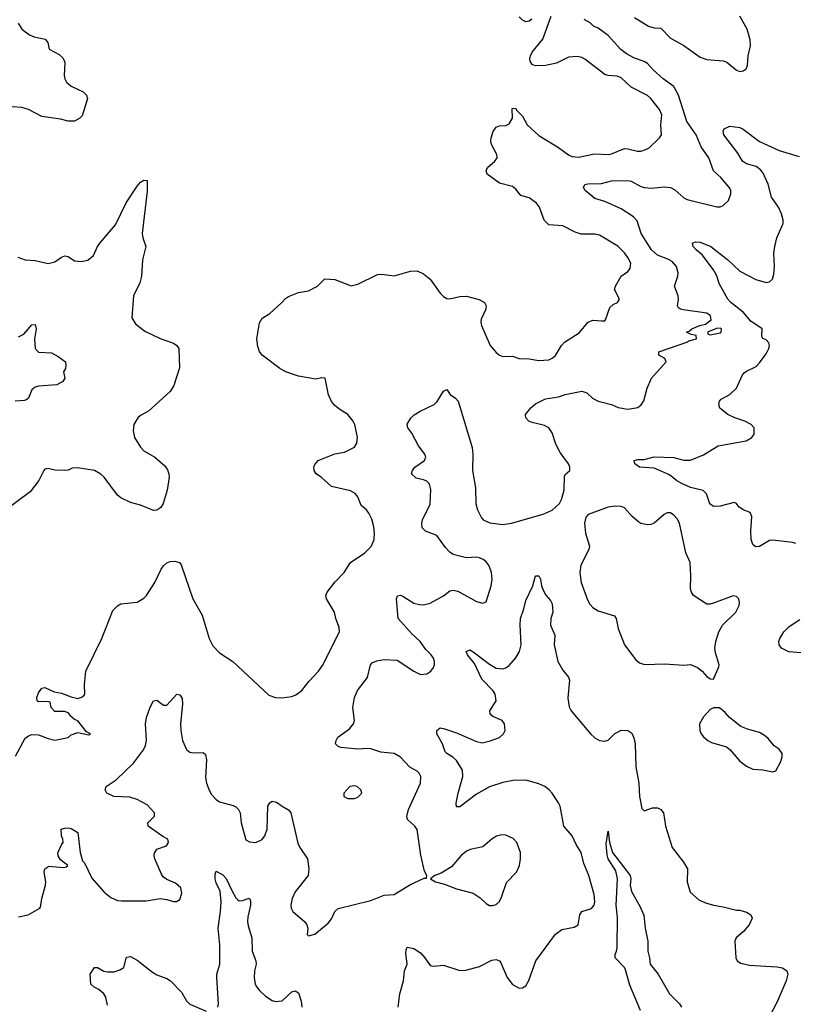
# Model space of a CAD drawing. Header units: inches. Extents: x 1449094 to 1618372, y 389908 to 534307.
# Tile 152 of 256: x 1514216 to 1518915, y 403627 to 409609. Entities that reach past the tile are written whole.
import ezdxf

# ---------------------------------------------------------------- set-up
doc = ezdxf.new("R2010")
doc.units = ezdxf.units.IN
doc.header["$MEASUREMENT"] = 0
doc.layers.add('B5410', color=7, linetype='Continuous')

msp = doc.modelspace()

# ---------------------------------------------------------------- linework, layer by layer
at = {"layer": 'B5410', "color": 5}
for points, elevation in [([(1514207.1, 409587.1), (1514230.3, 409550.3), (1514275.6, 409515.6), (1514303.9, 409503.9), (1514371, 409490), (1514387.3, 409470), (1514396, 409430), (1514456.5, 409396.5), (1514477.8, 409377.8), (1514490.2, 409350.2), (1514486.9, 409270), (1514490.3, 409250), (1514501.1, 409230), (1514530, 409204.9), (1514602.8, 409170), (1514622, 409150), (1514627.7, 409130), (1514625.2, 409114.8), (1514595.4, 409024.6), (1514582, 409010), (1514550, 408991.5), (1514510, 408991.1), (1514463.7, 409003.7), (1514350, 409021), (1514270, 409063.5), (1514230, 409075.7), (1514170, 409078.7)], 680), ([(1514190, 405134.8), (1514250, 405242.8), (1514270, 405258.8), (1514290, 405266.8), (1514330, 405264), (1514390, 405240.7), (1514430, 405230.8), (1514510, 405247.3), (1514530, 405264.7), (1514570, 405278), (1514636.4, 405263.6), (1514646, 405270), (1514622, 405282), (1514570, 405348), (1514550, 405358), (1514522, 405382), (1514515.3, 405395.3), (1514490, 405406), (1514430, 405406), (1514408, 405430), (1514402, 405462), (1514387.3, 405467.3), (1514330, 405465.2), (1514322, 405470), (1514320.9, 405490), (1514330, 405518.8), (1514350, 405547.3), (1514370, 405551.6), (1514426, 405526), (1514470, 405517), (1514530, 405494), (1514570, 405485.5), (1514602.5, 405497.5), (1514611.8, 405510), (1514609.4, 405570), (1514618, 405650), (1514715.6, 405850), (1514781.2, 406018.8), (1514810, 406048.4), (1514830, 406059.3), (1514930, 406070.6), (1514970, 406094), (1514986, 406110), (1515038, 406190), (1515076, 406270), (1515089.4, 406290), (1515110, 406308), (1515130, 406317.6), (1515159.2, 406319.2), (1515186.8, 406310), (1515196.5, 406296.5), (1515268.5, 406090), (1515324.9, 405990), (1515367.2, 405850), (1515390, 405804.9), (1515430, 405762), (1515510.4, 405710.4), (1515730, 405504), (1515770, 405490.6), (1515808.1, 405488.1), (1515870, 405496.4), (1515894, 405506), (1515930, 405533.4), (1515974, 405590), (1516031.6, 405650), (1516055.5, 405684.5), (1516158, 405890), (1516156.8, 405916.8), (1516137, 405970), (1516129.4, 406010), (1516079.8, 406090), (1516076.8, 406110), (1516083.5, 406130), (1516130, 406191.8), (1516188.2, 406250), (1516226.3, 406310), (1516313, 406370), (1516351.4, 406408.6), (1516368.6, 406451.4), (1516372.1, 406490), (1516367.3, 406527.3), (1516354.3, 406574.3), (1516338, 406610), (1516322.4, 406630), (1516290, 406657), (1516271, 406710), (1516254.3, 406730), (1516225.5, 406745.5), (1516110, 406773), (1516050, 406827.6), (1516017, 406850), (1516004.7, 406870), (1516003.5, 406890), (1516010, 406906.8), (1516030, 406930.3), (1516130, 406970.4), (1516190, 406980.3), (1516250, 407010.8), (1516263.9, 407036.1), (1516267.3, 407070), (1516252, 407150), (1516242, 407170), (1516210, 407209.2), (1516160.1, 407240.1), (1516130, 407265.2), (1516110, 407289.2), (1516091.8, 407330), (1516072.7, 407430), (1516050, 407431.8), (1516014.6, 407425.4), (1515910, 407442.2), (1515886, 407450), (1515833.2, 407470), (1515797.2, 407490), (1515688.7, 407570), (1515673.6, 407593.6), (1515663.2, 407623.2), (1515657.2, 407670), (1515672.9, 407767.1), (1515690, 407794.8), (1515735.6, 407824.4), (1515809.2, 407890), (1515830, 407914), (1515850, 407927.3), (1515910, 407950.7), (1515970, 407960.5), (1516026, 407990), (1516070, 408034.8), (1516130.4, 408030.4), (1516230, 407990.8), (1516270, 408001), (1516390, 408060.5), (1516416.6, 408063.4), (1516490, 408053.4), (1516590, 408080.7), (1516630, 408083), (1516670, 408063.8), (1516710, 408032.7), (1516770, 407948), (1516790, 407926), (1516810, 407914.4), (1516830, 407912.4), (1516890, 407927), (1516930, 407928.8), (1517007.8, 407907.8), (1517040.5, 407890), (1517050.3, 407870), (1517047, 407850), (1517020.2, 407790), (1517017.3, 407770), (1517021.5, 407750), (1517074.4, 407630), (1517110, 407586), (1517130, 407570.5), (1517150, 407563.1), (1517210, 407564.2), (1517250, 407550.4), (1517310, 407548.8), (1517370, 407538.3), (1517430, 407543.1), (1517450, 407552), (1517470, 407568.4), (1517506.9, 407630), (1517526, 407650), (1517614.6, 407705.4), (1517670, 407770.6), (1517697.2, 407782.8), (1517750, 407778.4), (1517770, 407779.3), (1517775.5, 407784.5), (1517800.7, 407859.3), (1517821.2, 407878.8), (1517847, 407890), (1517860.5, 407910), (1517829.7, 407970), (1517834.3, 407990), (1517869.7, 408050), (1517910, 408079.5), (1517923.7, 408096.3), (1517928.3, 408130), (1517910, 408162.9), (1517890, 408191.6), (1517850, 408233), (1517738.8, 408298.8), (1517710, 408305.1), (1517626.1, 408306.1), (1517590, 408316.9), (1517515.8, 408355.8), (1517430, 408362.8), (1517401.2, 408390), (1517374, 408470), (1517354.8, 408494.8), (1517310, 408526.2), (1517260.3, 408540.3), (1517230, 408578.7), (1517210, 408595.4), (1517130, 408614.7), (1517056.3, 408670), (1517049.7, 408690), (1517058, 408710), (1517102.9, 408750), (1517116.9, 408770), (1517115.1, 408790), (1517082.6, 408850), (1517078, 408870), (1517079.6, 408890), (1517091.3, 408928.7), (1517110, 408954.8), (1517130, 408963), (1517170, 408965.3), (1517190, 408976), (1517208.7, 409010), (1517208, 409070), (1517228.4, 409071.6), (1517236, 409056), (1517270, 409023), (1517299.3, 408970), (1517370, 408904.2), (1517490, 408832.9), (1517550, 408787.6), (1517570, 408778.3), (1517610, 408774.3), (1517707.3, 408792.7), (1517790.3, 408790.3), (1517810, 408793.6), (1517890, 408825.3), (1517910, 408824.9), (1517969.2, 408809.2), (1517990, 408810.3), (1518010, 408814.9), (1518039.6, 408830), (1518102.9, 408890), (1518114, 408910), (1518110.9, 408970), (1518115.8, 409030), (1518102.2, 409062.2), (1518050, 409129.6), (1518030, 409147.1), (1517930, 409199.2), (1517870, 409255.8), (1517845.3, 409265.3), (1517790, 409268.7), (1517770, 409275.6), (1517650, 409369.6), (1517630, 409379.6), (1517604.4, 409384.4), (1517550, 409381.3), (1517476, 409344), (1517410, 409329.8), (1517350, 409328.4), (1517330, 409335.6), (1517317.3, 409357.2), (1517315.1, 409370), (1517319.8, 409390), (1517329.1, 409410.9), (1517393.8, 409490), (1517444.8, 409630)], 680), ([(1514210, 404158.4), (1514268.7, 404170), (1514338, 404210), (1514343.1, 404216.9), (1514351.8, 404270), (1514373, 404350), (1514374.3, 404370), (1514366, 404430), (1514370, 404450.8), (1514393, 404467), (1514483.1, 404456.9), (1514499, 404461), (1514508, 404470), (1514464.5, 404504.5), (1514449.6, 404529.6), (1514447.8, 404547.8), (1514470, 404596), (1514481.2, 404610), (1514479, 404630), (1514469.4, 404650.6), (1514469.3, 404690), (1514490, 404697.3), (1514510, 404698.8), (1514530, 404694), (1514570, 404671.3), (1514582.8, 404550), (1514598.5, 404498.5), (1514610, 404486), (1514653.9, 404393.9), (1514730, 404308.4), (1514770, 404274.9), (1514810, 404258.4), (1514835.6, 404255.6), (1514985.4, 404254.6), (1515070, 404270.4), (1515110, 404264.4), (1515150, 404250.5), (1515169.5, 404250.5), (1515190, 404264), (1515201.5, 404301.5), (1515194.5, 404334.5), (1515162.7, 404362.7), (1515110, 404384.5), (1515090, 404399.3), (1515077.4, 404417.4), (1515037, 404510), (1515032.3, 404530), (1515034.8, 404545.2), (1515049, 404570), (1515108, 404590), (1515121.2, 404610), (1515117.2, 404630), (1515085.4, 404645.4), (1514997, 404710), (1514994.5, 404730), (1515034.7, 404770), (1515034.3, 404790), (1514990, 404838.3), (1514930, 404871), (1514885.7, 404885.7), (1514789.2, 404890), (1514746, 404910), (1514736, 404930), (1514741.2, 404950), (1514802.9, 404990), (1514907.3, 405092.7), (1514967.9, 405172.1), (1514980.3, 405199.7), (1514986.2, 405230), (1514980.5, 405330), (1514987.6, 405370), (1515008, 405432), (1515030, 405471.3), (1515050, 405474.8), (1515090, 405443.8), (1515110, 405443.8), (1515170, 405510.6), (1515190, 405506.8), (1515204.1, 405484.1), (1515205.7, 405450), (1515193, 405330), (1515195.2, 405290), (1515206, 405230), (1515230, 405174), (1515250, 405158), (1515270, 405154.4), (1515330, 405157.1), (1515345.1, 405145.1), (1515351.4, 405111.4), (1515344.4, 405004.4), (1515350.3, 404970.3), (1515367.4, 404927.4), (1515382.3, 404902.3), (1515410, 404870.7), (1515430, 404857.1), (1515513.8, 404833.8), (1515530, 404826), (1515546, 404810), (1515554.9, 404790), (1515562.4, 404730), (1515590, 404626.8), (1515613, 404613), (1515650, 404610.4), (1515690, 404628.8), (1515706.3, 404650), (1515719.2, 404690), (1515724.2, 404830), (1515735.1, 404850), (1515750, 404861.6), (1515775.8, 404855.8), (1515810, 404830.4), (1515849.1, 404809.1), (1515862.6, 404790), (1515906, 404606), (1515918.5, 404578.5), (1515964.4, 404510), (1515972.4, 404450), (1515968.2, 404410), (1515890.4, 404310), (1515870.5, 404270), (1515863, 404230), (1515866, 404210), (1515876.3, 404190), (1515947.5, 404127.5), (1515961, 404110), (1515966, 404090), (1515962, 404050), (1515970, 404042), (1516010, 404052), (1516090, 404118.8), (1516110, 404146), (1516129.7, 404190.4), (1516151.5, 404208.5), (1516350, 404258), (1516430, 404290.3), (1516490, 404294), (1516586.7, 404353.3), (1516672.7, 404392.7), (1516687.3, 404392.7), (1516688.7, 404410), (1516675.9, 404435.9), (1516652.9, 404532.9), (1516630, 404689.2), (1516616.3, 404710), (1516571.3, 404750), (1516567.7, 404767.7), (1516578.9, 404810), (1516651.3, 404970), (1516653, 405010), (1516643.6, 405030), (1516630, 405042.4), (1516586.7, 405066.7), (1516529.1, 405129.1), (1516491.2, 405151.2), (1516410, 405158.3), (1516350, 405178.4), (1516330, 405180.9), (1516270, 405177.5), (1516167.5, 405187.5), (1516150, 405192.7), (1516135.1, 405210), (1516138, 405230), (1516149.3, 405250), (1516219.3, 405300.7), (1516243.7, 405330), (1516249.5, 405350), (1516239.6, 405430), (1516249.7, 405490.3), (1516267.6, 405532.4), (1516328.2, 405611.8), (1516346.6, 405690), (1516358.3, 405701.7), (1516385.8, 405714.2), (1516430, 405721.3), (1516510, 405717.4), (1516610, 405650.8), (1516650, 405630.8), (1516690, 405634.8), (1516714, 405650), (1516730, 405672), (1516736, 405690), (1516736, 405710), (1516729.3, 405730), (1516715.1, 405750), (1516682.6, 405782.6), (1516649.4, 405830), (1516597.4, 405877.4), (1516515.3, 405970), (1516505.3, 406090), (1516511.5, 406108.5), (1516530, 406111.7), (1516550, 406103.2), (1516610, 406063.6), (1516645.1, 406054.9), (1516670, 406054.6), (1516710, 406063.7), (1516790.9, 406109.1), (1516830, 406138), (1516850, 406143), (1516877.6, 406137.6), (1516990, 406074.8), (1517030, 406062.8), (1517048.9, 406071.1), (1517079.5, 406170), (1517086.6, 406210), (1517081.6, 406250), (1517067.6, 406290), (1517050, 406315.1), (1517031.8, 406330), (1517010, 406338.7), (1516990, 406342.4), (1516930, 406339.4), (1516850, 406360.3), (1516830, 406373.6), (1516802.3, 406402.3), (1516750, 406474.7), (1516681.7, 406501.7), (1516661.2, 406521.2), (1516658.4, 406550), (1516663.6, 406570), (1516710, 406664.7), (1516714, 406754), (1516706.5, 406786.5), (1516690, 406804.5), (1516670, 406814), (1516624.2, 406824.2), (1516597.2, 406850), (1516602.7, 406870), (1516617.2, 406890), (1516676, 406930), (1516683.7, 406950), (1516677, 406970), (1516639.4, 407019.4), (1516597.6, 407097.6), (1516573.2, 407130), (1516569.2, 407150.8), (1516592.9, 407187.1), (1516612.9, 407207.1), (1516649.5, 407230.5), (1516733.2, 407270), (1516751.4, 407288.6), (1516790, 407351.3), (1516810, 407362), (1516830.5, 407330.5), (1516862.8, 407310), (1516879.3, 407290), (1516964.2, 407010), (1516969.1, 406969.1), (1516966.4, 406870), (1516984.7, 406764.7), (1516987.9, 406667.9), (1516997.1, 406630), (1517021.8, 406581.8), (1517032, 406570), (1517072.1, 406552.1), (1517150, 406541.5), (1517204.5, 406550), (1517395.1, 406604.9), (1517450.7, 406629.3), (1517495.6, 406670), (1517507.2, 406692.8), (1517523.5, 406750), (1517525.3, 406834.7), (1517530, 406846), (1517557.2, 406870), (1517558, 406890), (1517549.4, 406910), (1517498.4, 406978.4), (1517473.7, 407030), (1517450, 407099), (1517430, 407129.2), (1517403.3, 407143.3), (1517330, 407160.7), (1517309.3, 407170), (1517289.7, 407189.7), (1517289.6, 407210), (1517322, 407250), (1517350, 407274), (1517410, 407304.9), (1517490, 407316.5), (1517530, 407331.3), (1517630, 407351.5), (1517662, 407342), (1517696.3, 407310), (1517730, 407290.4), (1517810, 407270.4), (1517851.7, 407251.7), (1517910, 407243.1), (1517970, 407253), (1517991.4, 407268.6), (1518007.7, 407292.3), (1518026.9, 407370), (1518054, 407430), (1518143.7, 407530), (1518134, 407550), (1518098, 407570), (1518098, 407590), (1518268.7, 407650), (1518281.5, 407658.5), (1518328, 407670), (1518326, 407690), (1518295.3, 407695.3), (1518266, 407710), (1518283.1, 407716.9), (1518298, 407730), (1518348, 407750), (1518382, 407758), (1518415.4, 407784.6), (1518412.9, 407810), (1518390, 407825.1), (1518245.8, 407845.8), (1518229.5, 407849.5), (1518218.6, 407858.6), (1518212.7, 407870), (1518218.4, 407910), (1518215.6, 407930), (1518193.3, 407990), (1518214.2, 408050), (1518216.8, 408070), (1518205.3, 408110), (1518178.8, 408138.8), (1518153.5, 408153.5), (1518090, 408178.2), (1518053.3, 408210), (1517991.6, 408310), (1517966.2, 408386.2), (1517945, 408410), (1517870, 408459.3), (1517770, 408503.1), (1517710, 408521.8), (1517651.5, 408570), (1517641.5, 408590), (1517650, 408608), (1517667.7, 408612.3), (1517750, 408612.9), (1517810, 408628.8), (1517910, 408632.5), (1517930, 408627.7), (1517990, 408594.5), (1518010.9, 408589.1), (1518054, 408586), (1518130, 408593.8), (1518169.3, 408589.3), (1518195.3, 408575.3), (1518250, 408526.7), (1518270, 408515.3), (1518450, 408471.8), (1518470, 408472.4), (1518490, 408479.3), (1518520.7, 408510), (1518536.3, 408550), (1518535.8, 408570), (1518530, 408585.2), (1518474.3, 408650), (1518430.7, 408690.7), (1518401.5, 408770), (1518356.3, 408836.3), (1518325.8, 408910), (1518267.6, 408990), (1518218.4, 409150), (1518190, 409203.4), (1518125.2, 409250), (1518064.6, 409304.6), (1518030, 409343.4), (1518010, 409354.6), (1517950, 409374.1), (1517901.7, 409401.7), (1517868.4, 409428.3), (1517790, 409512.2), (1517730, 409556.3), (1517701.2, 409570), (1517681.2, 409590), (1517644.5, 409610)], 660), ([(1517328, 409612), (1517310, 409598.7), (1517290, 409596.3), (1517270, 409606), (1517250, 409626)], 680), ([(1517950, 409622.8), (1518035.5, 409570), (1518070, 409559.6), (1518110, 409557.1), (1518170, 409495.6), (1518250, 409452.3), (1518350, 409381.7), (1518390, 409367.4), (1518490, 409358), (1518511, 409350), (1518570, 409302.8), (1518590, 409294.8), (1518610, 409298.8), (1518629.4, 409310.6), (1518637, 409330), (1518641.3, 409390), (1518654.7, 409450), (1518653.3, 409486.7), (1518635.9, 409550), (1518589.7, 409630)], 660), ([(1518930, 406425.4), (1518910, 406432.9), (1518790, 406447.2), (1518770, 406444.4), (1518710, 406407.2), (1518685.3, 406405.3), (1518670, 406419.3), (1518659.7, 406450), (1518656.6, 406503.4), (1518662.4, 406590), (1518653.9, 406613.9), (1518610, 406631.8), (1518585.2, 406650), (1518570, 406669), (1518555.5, 406675.5), (1518470, 406653.3), (1518430, 406651.8), (1518407.4, 406667.4), (1518388.2, 406728.2), (1518367.7, 406747.7), (1518290, 406766.9), (1518246, 406785.9), (1518207.7, 406807.7), (1518162.9, 406842.9), (1518070, 406884.5), (1517982, 406890), (1517953.2, 406910), (1517949.2, 406930), (1517970, 406936.3), (1518010, 406936.4), (1518070, 406953.6), (1518190, 406948.6), (1518250, 406932.7), (1518290, 406932.9), (1518370, 406964.2), (1518459.5, 407020.5), (1518629.7, 407050.4), (1518662.7, 407070), (1518677, 407090), (1518677, 407130), (1518659.3, 407150), (1518621.2, 407170), (1518559.3, 407190), (1518518.4, 407210), (1518468.4, 407248.4), (1518462, 407270), (1518466.6, 407290), (1518477.6, 407302.4), (1518530, 407332), (1518569.7, 407370), (1518606.6, 407450), (1518617.2, 407462.8), (1518630, 407473.7), (1518690, 407502.4), (1518710, 407523), (1518750, 407577.6), (1518766, 407610), (1518770.8, 407630), (1518766.1, 407646.1), (1518750, 407663), (1518731.1, 407671.1), (1518723.3, 407683.3), (1518726.4, 407730), (1518657, 407777), (1518612.1, 407830), (1518536.3, 407890), (1518518, 407910), (1518465.1, 408005.1), (1518450, 408051.8), (1518430, 408089.6), (1518361, 408181), (1518324.7, 408210), (1518307.3, 408230), (1518302.7, 408250), (1518321.7, 408258.3), (1518350, 408257.6), (1518413.4, 408230), (1518518.3, 408150), (1518590, 408080.9), (1518687.7, 408030), (1518750, 408012), (1518770, 408016.4), (1518788.2, 408031.8), (1518796.8, 408063.2), (1518801, 408110), (1518796.8, 408190), (1518802.2, 408230), (1518816, 408284), (1518854.4, 408370), (1518854.2, 408390), (1518843.2, 408430), (1518824.6, 408470), (1518782.9, 408530), (1518763, 408610), (1518730, 408680.4), (1518716.8, 408696.8), (1518690, 408716.2), (1518630, 408733.7), (1518607.3, 408750), (1518577.3, 408797.3), (1518493.2, 408910), (1518489.1, 408930.9), (1518495.3, 408944.7), (1518530, 408961), (1518590, 408954), (1518610, 408943.8), (1518710, 408868.4), (1518830, 408814.6), (1518950, 408777)], 640), ([(1514205.1, 408165.1), (1514250, 408150.3), (1514310, 408144.9), (1514390, 408126.7), (1514430, 408137), (1514470, 408166), (1514490, 408174), (1514510, 408170.4), (1514550, 408144.4), (1514590, 408140.4), (1514630, 408147.7), (1514664.5, 408175.5), (1514689.5, 408230), (1514703.7, 408250), (1514798.6, 408361.4), (1514863.6, 408496.4), (1514930, 408597.3), (1514950, 408622), (1514970, 408634), (1514990, 408631.3), (1514990, 408566), (1514961.3, 408310), (1514963.8, 408283.8), (1514982, 408230), (1514962, 408150), (1514957, 408050), (1514945.7, 408010), (1514907, 407930), (1514896.7, 407796.7), (1514919.9, 407759.9), (1514977.2, 407717.2), (1515070, 407672.7), (1515150, 407644), (1515171.3, 407630), (1515182.8, 407610), (1515187.5, 407492.5), (1515153, 407387), (1515131, 407350), (1514998.8, 407230), (1514950, 407203.7), (1514934, 407190), (1514910.5, 407150), (1514906.4, 407110), (1514913, 407070), (1514950, 407010.6), (1514970.7, 406990), (1515036.3, 406950), (1515097.7, 406897.8), (1515114.7, 406874.7), (1515123, 406850), (1515123.8, 406830), (1515113, 406750), (1515087.7, 406670), (1515074.4, 406645.6), (1515050, 406629.2), (1515030, 406626.6), (1514950, 406659.6), (1514890, 406675.1), (1514830, 406703.6), (1514810, 406720.9), (1514729.7, 406829.7), (1514710, 406847), (1514670, 406869.2), (1514570, 406886.6), (1514535.9, 406884.1), (1514510, 406872.7), (1514490, 406869.4), (1514430, 406872), (1514390, 406881.2), (1514370, 406877.2), (1514364, 406870), (1514333.4, 406810), (1514279.9, 406740.1), (1514130, 406628.6)], 680), ([(1514210, 407681.6), (1514241.1, 407698.9), (1514290, 407754.4), (1514310, 407756.3), (1514317.4, 407730), (1514307, 407670), (1514310.5, 407610), (1514330, 407588), (1514410, 407584.7), (1514450, 407562.8), (1514494, 407530), (1514497.3, 407510), (1514494, 407490), (1514482.8, 407470), (1514490.5, 407430), (1514478, 407410), (1514442, 407390), (1514330, 407383), (1514310, 407376.9), (1514290, 407359.3), (1514270.4, 407309.6), (1514259.3, 407300.7), (1514244.9, 407295.1), (1514188.2, 407291.8)], 660), ([(1516516.2, 403610), (1516526.2, 403690), (1516548.5, 403770), (1516553, 403830), (1516569.4, 403870), (1516562, 403938), (1516563, 403957), (1516570, 403974), (1516610, 403965.5), (1516650, 403939.3), (1516677.6, 403910), (1516710, 403862.8), (1516730, 403859.1), (1516790, 403864.2), (1516890, 403831.8), (1516925.3, 403834.7), (1517010, 403855.8), (1517084.6, 403895.4), (1517110, 403899.5), (1517130, 403890.4), (1517139.1, 403879.1), (1517178, 403790), (1517210, 403748), (1517250, 403724.9), (1517270, 403727.3), (1517290, 403738.8), (1517309.6, 403770.4), (1517351.2, 403890), (1517470, 404052.4), (1517510, 404081.1), (1517584.2, 404095.8), (1517609.2, 404110), (1517618.9, 404170), (1517629.8, 404190.3), (1517690, 404208.7), (1517704.7, 404230), (1517709.7, 404250), (1517705.6, 404294.4), (1517672.8, 404410), (1517642.6, 404482.6), (1517626.6, 404550), (1517597.2, 404597.2), (1517572.6, 404650), (1517520.5, 404710), (1517499.1, 404830), (1517489.7, 404850), (1517450.6, 404910), (1517432.2, 404930), (1517405.7, 404950), (1517370, 404966.3), (1517290, 404987.7), (1517213.3, 404986.7), (1517150, 404974.6), (1517070, 404948.4), (1516990, 404903.1), (1516890, 404826.3), (1516870, 404826), (1516868.2, 404848.2), (1516878.7, 404910), (1516908.9, 405010), (1516906.4, 405050), (1516868.9, 405108.9), (1516847.9, 405127.9), (1516810, 405149.7), (1516801.6, 405161.6), (1516785.1, 405210), (1516749.5, 405270), (1516749.3, 405290), (1516770, 405307.3), (1516790, 405302.4), (1516870, 405275.2), (1516990, 405223.2), (1517024.9, 405215.1), (1517073.4, 405226.6), (1517130, 405248.4), (1517155.1, 405270), (1517164.5, 405290), (1517162, 405330), (1517146, 405350), (1517090, 405375.6), (1517074, 405390), (1517071.6, 405410), (1517110.9, 405470), (1517103.5, 405510), (1517091.8, 405531.8), (1517022.6, 405602.5), (1516977.9, 405697.9), (1516936.9, 405750), (1516928.3, 405770), (1516950, 405779.5), (1516970, 405768.5), (1517070, 405692.9), (1517110, 405669.1), (1517150, 405664.2), (1517170, 405670.4), (1517190, 405685.5), (1517230, 405732.4), (1517252.5, 405770), (1517262.6, 405810), (1517256.2, 405930), (1517258.2, 405970), (1517278.7, 406030), (1517290, 406080.7), (1517332.3, 406170), (1517348.7, 406230), (1517370, 406230.8), (1517380.7, 406210), (1517385.5, 406170), (1517397.8, 406137.8), (1517412, 406112.1), (1517440.2, 406080.2), (1517450, 406058.8), (1517454.1, 406010), (1517443, 405970), (1517440.6, 405930), (1517467.2, 405870), (1517463.7, 405810), (1517485.5, 405710), (1517516.1, 405656.1), (1517550, 405614.8), (1517556.2, 405596.2), (1517546.4, 405486.4), (1517554.4, 405434.4), (1517566.7, 405410), (1517683, 405270), (1517710, 405245.5), (1517738, 405230), (1517770, 405224.4), (1517790, 405230.6), (1517830, 405270.7), (1517870, 405293), (1517910.4, 405290.4), (1517934.4, 405274.4), (1517946.2, 405246.2), (1517954, 405210), (1517959.5, 405070), (1517977.6, 404970), (1517982, 404890), (1517996, 404816), (1518010, 404802), (1518060.1, 404819.9), (1518090, 404820.7), (1518110, 404810.8), (1518126.8, 404790), (1518138, 404710), (1518178.5, 404578.5), (1518247.7, 404490), (1518273.4, 404450), (1518270.9, 404370.9), (1518287.9, 404307.9), (1518342, 404262), (1518382.8, 404242.8), (1518430, 404228.2), (1518490, 404219.1), (1518570, 404198.8), (1518590, 404198.8), (1518630, 404186), (1518658, 404170), (1518664.7, 404150), (1518646.8, 404110), (1518611.8, 404068.2), (1518567.3, 404030), (1518559.1, 404010), (1518566, 403910), (1518574.9, 403890), (1518597, 403877), (1518650, 403863.8), (1518815.4, 403855.4), (1518850, 403847.4), (1518876.4, 403830), (1518881.7, 403810), (1518872.7, 403770), (1518818, 403642), (1518770, 403553.2)], 640), ([(1518990, 405761), (1518887.6, 405767.6), (1518842.7, 405790), (1518829.5, 405810), (1518827, 405830), (1518833.6, 405850), (1518857.7, 405890), (1518890, 405922.4), (1518955, 405965)], 640), ([(1517987.2, 403590), (1517923.2, 403743.2), (1517896.2, 403836.2), (1517890, 403851), (1517833.3, 403910), (1517832.6, 403930), (1517842, 403950), (1517844.8, 403970), (1517846.8, 404153.2), (1517839.6, 404230), (1517846.7, 404390), (1517836.9, 404436.9), (1517791, 404510), (1517784.9, 404535.1), (1517778, 404602), (1517790, 404678), (1517798.7, 404610), (1517817.3, 404550), (1517925, 404410), (1517928.5, 404390), (1517924.8, 404350), (1517932.1, 404312.1), (1517983.5, 404223.5), (1518008.1, 404168.1), (1518014.8, 404090), (1518032, 404010), (1518030.9, 403950), (1518041.5, 403910), (1518045.2, 403870), (1518093.8, 403810), (1518163.5, 403690), (1518224.7, 403630), (1518236.9, 403610)], 620), ([(1515420.5, 403610), (1515424.7, 403630), (1515413.5, 403790), (1515414.6, 403810), (1515431.8, 403870), (1515431.7, 403988.3), (1515422.6, 404090), (1515437, 404190), (1515439.9, 404250), (1515433.6, 404313.6), (1515410, 404365.2), (1515404.4, 404390), (1515403.5, 404416.5), (1515410, 404434.8), (1515450, 404412.8), (1515470, 404391.5), (1515502.6, 404322.6), (1515530, 404273), (1515541.4, 404261.4), (1515550, 404255.5), (1515570, 404257.1), (1515610, 404270.6), (1515617.6, 404257.6), (1515618.3, 404230), (1515601.5, 404158.5), (1515600.2, 404130), (1515604, 404104), (1515626.7, 404030), (1515629.2, 403950), (1515651.3, 403890), (1515652.6, 403870), (1515643.2, 403830), (1515641.2, 403790), (1515647.6, 403750), (1515657.2, 403730), (1515672.7, 403710), (1515710, 403676.9), (1515750, 403650.3), (1515770, 403643.7), (1515810, 403648.8), (1515870, 403703.1), (1515890, 403708.2), (1515910, 403697.3), (1515925.9, 403645.9), (1515930.2, 403610)], 640), ([(1514750, 403622), (1514739.8, 403670), (1514727.3, 403690), (1514697.3, 403717.3), (1514669.6, 403730), (1514648.2, 403750), (1514645.2, 403810), (1514670, 403851.3), (1514690, 403851), (1514728.2, 403828.2), (1514750, 403823.8), (1514790, 403824.4), (1514823.9, 403836.1), (1514850, 403851.3), (1514866.2, 403913.8), (1514890, 403917), (1514930, 403894.9), (1515022.2, 403822.2), (1515050, 403806.7), (1515110, 403784), (1515132.4, 403770), (1515199.8, 403699.8), (1515230, 403648.5), (1515250, 403626.9), (1515350, 403585.2)], 640)]:
    msp.add_lwpolyline(points, dxfattribs=dict(at, elevation=elevation))
for points, elevation in [([(1518470, 407735.1), (1518448.4, 407731.6), (1518394, 407710), (1518398, 407698), (1518410, 407694), (1518470, 407706.3), (1518477, 407710), (1518479.3, 407730)], 660), ([(1517833.5, 406653.5), (1517790, 406647.7), (1517670, 406602.9), (1517654.6, 406585.4), (1517647.6, 406550), (1517654, 406490), (1517677, 406410), (1517673.7, 406390), (1517625.4, 406294.6), (1517618.4, 406250), (1517627.6, 406190), (1517664.5, 406084.5), (1517678.6, 406058.6), (1517698.1, 406038.1), (1517730, 406016.5), (1517830, 405986.8), (1517839.3, 405970), (1517850.5, 405910), (1517890.5, 405810), (1517959, 405719), (1517981.3, 405701.3), (1518011.8, 405691.8), (1518135.8, 405695.8), (1518250, 405688), (1518290, 405690.6), (1518332.5, 405672.5), (1518361, 405650), (1518390, 405618), (1518410, 405604.7), (1518430, 405602), (1518463.1, 405676.9), (1518464, 405690), (1518442, 405762), (1518439.5, 405790), (1518445.6, 405830), (1518462.9, 405890), (1518485.1, 405930), (1518566.6, 406010), (1518586, 406050), (1518589.3, 406070), (1518585.2, 406090), (1518570, 406105.2), (1518550, 406109.3), (1518430, 406062.9), (1518410, 406057), (1518390, 406058), (1518309.8, 406109.8), (1518296.3, 406130), (1518289.8, 406150), (1518293.7, 406230), (1518287.8, 406310), (1518262.7, 406370), (1518224.4, 406550), (1518210, 406576.2), (1518190, 406598.4), (1518170, 406611.8), (1518150, 406611.8), (1518130, 406602.4), (1518069.2, 406550.8), (1518050, 406541.7), (1518030, 406539.2), (1517990, 406548.6), (1517976.6, 406556.6), (1517935.6, 406590), (1517890, 406643.7), (1517870, 406651.5)], 660), ([(1518430, 405428), (1518410, 405418), (1518370, 405374), (1518344.9, 405330), (1518347.3, 405290), (1518354.8, 405270), (1518370, 405251), (1518396, 405230), (1518417.5, 405217.5), (1518510.4, 405190.4), (1518530, 405174.8), (1518590, 405104), (1518630, 405074), (1518670, 405054.8), (1518730, 405050.7), (1518790, 405038.8), (1518810, 405046), (1518839.1, 405100.9), (1518847, 405130), (1518847, 405150), (1518830, 405177), (1518798, 405198), (1518761.7, 405241.7), (1518740.1, 405260.1), (1518710, 405278.4), (1518638, 405298), (1518595.5, 405315.5), (1518528, 405370), (1518500.4, 405400.4), (1518467.3, 405427.3)], 660), ([(1516250, 404953.2), (1516222, 404950), (1516184.7, 404910), (1516184.7, 404890), (1516210, 404878), (1516250, 404878), (1516270, 404884.7), (1516294, 404910), (1516288.7, 404930), (1516266, 404950)], 680), ([(1517144.2, 404655.8), (1517112.4, 404647.6), (1517087.1, 404632.9), (1517030, 404583.6), (1516953, 404567), (1516930, 404556.3), (1516897.1, 404530), (1516838.9, 404461.1), (1516775.6, 404424.4), (1516738, 404410), (1516712, 404390), (1516742, 404370), (1516796.1, 404356.1), (1516870, 404328.4), (1516970, 404301.6), (1517014.1, 404274.1), (1517050, 404238.8), (1517070, 404226.8), (1517090, 404226.8), (1517110, 404234), (1517130, 404250.8), (1517143.3, 404276.7), (1517173.9, 404366.1), (1517233.3, 404430), (1517251.5, 404470), (1517258, 404510), (1517257.7, 404550), (1517236, 404610), (1517214.5, 404634.5), (1517170, 404653.7)], 660)]:
    msp.add_lwpolyline(points, close=True, dxfattribs=dict(at, elevation=elevation))

doc.saveas('drawing.dxf')
